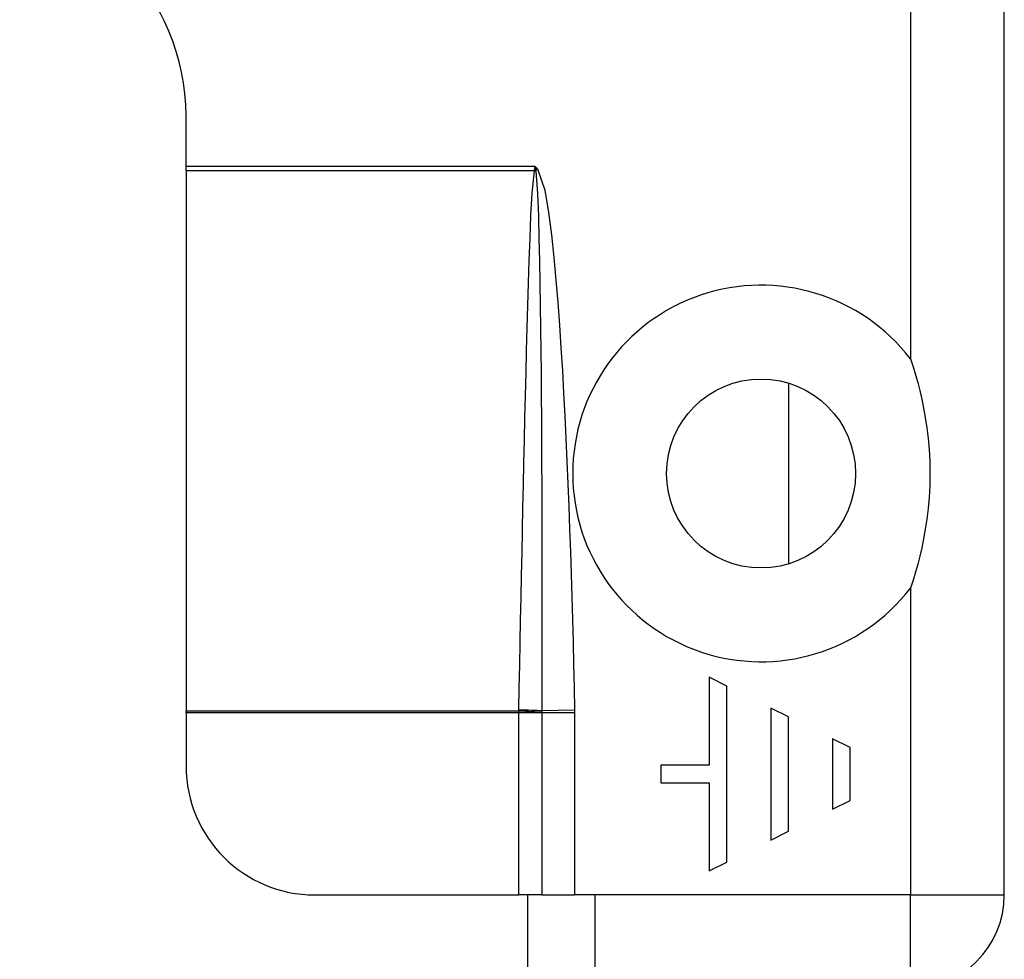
# Model space of a CAD drawing. Header units: inches. Extents: x 3 to 112, y 6 to 61.
# Tile 120 of 140: x 21.145 to 22.047, y 40.172 to 41.033. Entities that reach past the tile are written whole.
import ezdxf

# ---------------------------------------------------------------- set-up
doc = ezdxf.new("R2010")
doc.units = ezdxf.units.IN
doc.header["$MEASUREMENT"] = 0
doc.layers.add('Visible Edges(ANSI)', color=7, linetype='Continuous', lineweight=25)
doc.layers.add('Visible Tangent Edges(ANSI)', color=7, linetype='Continuous', lineweight=25)

msp = doc.modelspace()

# ---------------------------------------------------------------- linework, layer by layer
at = {"layer": 'Visible Edges(ANSI)'}
for p, q in [((22.04708, 40.23066), (22.04708, 41.80866)), ((21.29708, 40.89867), (21.29708, 40.94466)), ((21.29708, 40.89458), (21.29708, 40.89867)), ((21.29708, 40.89458), (21.29708, 40.39924)), ((21.84927, 40.69997), (21.84927, 40.53423)), ((21.7765, 40.43029), (21.7765, 40.34958)), ((21.79265, 40.42221), (21.7765, 40.43029)), ((21.79265, 40.2608), (21.79265, 40.42221)), ((21.29708, 40.39776), (21.29708, 40.39924)), ((21.29708, 40.39776), (21.29708, 40.34877)), ((21.833, 40.40204), (21.833, 40.28097)), ((21.84914, 40.39397), (21.833, 40.40204)), ((21.84914, 40.28905), (21.84914, 40.39397)), ((21.8895, 40.37379), (21.8895, 40.30922)), ((21.90564, 40.36572), (21.8895, 40.37379)), ((21.90564, 40.31729), (21.90564, 40.36572)), ((21.73211, 40.34958), (21.73211, 40.33344)), ((21.7765, 40.34958), (21.73211, 40.34958)), ((21.73211, 40.33344), (21.7765, 40.33344)), ((21.7765, 40.33344), (21.7765, 40.25273)), ((21.8895, 40.30922), (21.90564, 40.31729)), ((21.833, 40.28097), (21.84914, 40.28905)), ((21.7765, 40.25273), (21.79265, 40.2608)), ((21.41519, 40.23066), (21.60208, 40.23066)), ((21.62313, 40.23066), (21.60208, 40.23066)), ((21.61008, 40.23066), (21.61008, 36.37141)), ((21.62313, 40.23066), (21.65321, 40.23066)), ((21.67208, 40.23066), (21.65321, 40.23066)), ((21.67208, 40.14466), (21.67208, 40.23066))]:
    msp.add_line(p, q, dxfattribs=at)
at = {"layer": 'Visible Edges(ANSI)', "flags": 128}
msp.add_lwpolyline([(21.96108, 40.7221), (21.96343, 40.71491), (21.96564, 40.70766), (21.96768, 40.70037), (21.96957, 40.69303), (21.97137, 40.6853), (21.97308, 40.67705), (21.97466, 40.66828), (21.97606, 40.659), (21.97722, 40.64923), (21.97811, 40.63898), (21.97868, 40.62826), (21.97888, 40.6171), (21.97868, 40.60593), (21.97811, 40.59522), (21.97722, 40.58497), (21.97606, 40.5752), (21.97466, 40.56592), (21.97308, 40.55714), (21.97137, 40.54889), (21.96957, 40.54117), (21.96768, 40.53382), (21.96564, 40.52653), (21.96343, 40.51929), (21.96108, 40.51209)], dxfattribs=at)
at = {"layer": 'Visible Edges(ANSI)'}
msp.add_circle((21.82408, 40.6171), 0.08661, dxfattribs=at)
for centre, radius, start, end in [((21.09708, 40.94466), 0.2, 0, 90), ((21.41519, 40.34877), 0.11811, 180, 270), ((21.96108, 40.23066), 0.086, 270, 0)]:
    msp.add_arc(centre, radius, start, end, dxfattribs=at)
at = {"layer": 'Visible Tangent Edges(ANSI)'}
for p, q in [((21.96108, 41.51431), (21.96108, 40.7221)), ((21.61708, 40.89867), (21.29708, 40.89867)), ((21.61635, 40.89458), (21.29708, 40.89458)), ((21.6165, 40.89517), (21.61708, 40.89867)), ((21.61708, 40.89867), (21.61912, 40.89645)), ((21.61708, 40.89867), (21.61758, 40.89504)), ((21.61912, 40.89645), (21.61758, 40.89504)), ((21.96108, 40.51209), (21.96108, 40.23066)), ((21.60208, 40.39924), (21.29708, 40.39924)), ((21.60208, 40.39776), (21.29708, 40.39776)), ((21.60208, 40.23066), (21.60208, 40.39776)), ((21.62313, 40.39776), (21.60208, 40.39776)), ((21.62313, 40.39776), (21.62313, 40.23066)), ((21.65321, 40.39776), (21.62313, 40.39776)), ((21.65319, 40.39999), (21.62314, 40.39936)), ((21.65321, 40.39776), (21.65321, 40.23066)), ((21.96108, 40.23066), (21.67208, 40.23066)), ((21.96108, 40.23066), (22.04708, 40.23066)), ((21.96108, 40.14466), (21.96108, 40.23066))]:
    msp.add_line(p, q, dxfattribs=at)
at = {"layer": 'Visible Tangent Edges(ANSI)', "flags": 128}
for points in [[(21.60211, 40.40024), (21.60251, 40.42085), (21.60292, 40.44145), (21.60333, 40.46206), (21.60374, 40.48266), (21.60415, 40.50327), (21.60457, 40.52387), (21.60499, 40.54448), (21.60542, 40.56508), (21.60585, 40.58569), (21.60629, 40.60629), (21.60674, 40.6269), (21.6072, 40.6475), (21.60767, 40.6681), (21.60815, 40.68871), (21.60865, 40.70931), (21.60917, 40.72991), (21.60971, 40.75052), (21.61029, 40.77112), (21.6109, 40.79172), (21.61157, 40.81232), (21.61232, 40.83292), (21.61318, 40.85351), (21.6143, 40.87408), (21.61635, 40.89458)], [(21.61635, 40.89458), (21.61636, 40.8946), (21.61637, 40.89463), (21.61638, 40.89465), (21.61638, 40.89468), (21.61639, 40.8947), (21.6164, 40.89473), (21.61641, 40.89475), (21.61641, 40.89478), (21.61642, 40.8948), (21.61643, 40.89482), (21.61643, 40.89485), (21.61644, 40.89487), (21.61645, 40.8949), (21.61645, 40.89492), (21.61646, 40.89495), (21.61646, 40.89497), (21.61647, 40.895), (21.61647, 40.89502), (21.61648, 40.89505), (21.61648, 40.89507), (21.61649, 40.8951), (21.61649, 40.89512), (21.6165, 40.89515), (21.6165, 40.89517)], [(21.61758, 40.89504), (21.61759, 40.895), (21.6176, 40.89497), (21.61761, 40.89493), (21.61762, 40.8949), (21.61763, 40.89487), (21.61764, 40.89483), (21.61765, 40.8948), (21.61766, 40.89476), (21.61767, 40.89473), (21.61767, 40.8947), (21.61768, 40.89466), (21.61769, 40.89463), (21.6177, 40.8946), (21.6177, 40.89457), (21.61771, 40.89453), (21.61772, 40.8945), (21.61772, 40.89447), (21.61773, 40.89444), (21.61773, 40.8944), (21.61774, 40.89437), (21.61774, 40.89434), (21.61775, 40.89431), (21.61775, 40.89427), (21.61776, 40.89424)], [(21.61776, 40.89424), (21.61919, 40.87375), (21.61996, 40.85315), (21.62052, 40.83254), (21.62098, 40.81192), (21.62135, 40.7913), (21.62168, 40.77067), (21.62195, 40.75005), (21.6222, 40.72942), (21.62241, 40.70879), (21.62259, 40.68817), (21.62274, 40.66754), (21.62287, 40.64691), (21.62299, 40.62629), (21.62308, 40.60566), (21.62315, 40.58503), (21.62321, 40.5644), (21.62325, 40.54377), (21.62328, 40.52314), (21.62329, 40.50251), (21.62329, 40.48188), (21.62327, 40.46125), (21.62324, 40.44062), (21.6232, 40.41999), (21.62314, 40.39936)], [(21.61912, 40.89645), (21.62583, 40.87692), (21.62937, 40.85643), (21.63203, 40.83583), (21.63421, 40.81517), (21.63613, 40.79447), (21.63782, 40.77373), (21.63933, 40.75298), (21.6407, 40.73223), (21.64196, 40.71148), (21.64313, 40.69074), (21.64422, 40.66998), (21.64522, 40.64923), (21.64616, 40.62847), (21.64702, 40.60771), (21.64784, 40.58694), (21.6486, 40.56617), (21.64931, 40.5454), (21.64999, 40.52463), (21.65062, 40.50386), (21.65121, 40.48309), (21.65176, 40.46231), (21.65227, 40.44154), (21.65275, 40.42076), (21.65319, 40.39999)], [(21.60208, 40.39924), (21.60208, 40.39928), (21.60208, 40.39932), (21.60208, 40.39936), (21.60208, 40.39941), (21.60209, 40.39945), (21.60209, 40.39949), (21.60209, 40.39953), (21.60209, 40.39957), (21.60209, 40.39961), (21.60209, 40.39966), (21.60209, 40.3997), (21.60209, 40.39974), (21.6021, 40.39978), (21.6021, 40.39982), (21.6021, 40.39987), (21.6021, 40.39991), (21.6021, 40.39995), (21.6021, 40.39999), (21.6021, 40.40003), (21.6021, 40.40007), (21.6021, 40.40012), (21.60211, 40.40016), (21.60211, 40.4002), (21.60211, 40.40024)], [(21.60208, 40.39776), (21.60208, 40.39782), (21.60208, 40.39789), (21.60208, 40.39795), (21.60208, 40.39801), (21.60208, 40.39807), (21.60208, 40.39813), (21.60208, 40.39819), (21.60208, 40.39825), (21.60208, 40.39832), (21.60208, 40.39838), (21.60208, 40.39844), (21.60208, 40.3985), (21.60208, 40.39856), (21.60208, 40.39862), (21.60208, 40.39869), (21.60208, 40.39875), (21.60208, 40.39881), (21.60208, 40.39887), (21.60208, 40.39893), (21.60208, 40.39899), (21.60208, 40.39905), (21.60208, 40.39912), (21.60208, 40.39918), (21.60208, 40.39924)], [(21.62314, 40.39936), (21.62314, 40.39931), (21.62314, 40.39925), (21.62314, 40.39919), (21.62314, 40.39913), (21.62314, 40.39908), (21.62314, 40.39902), (21.62314, 40.39896), (21.62314, 40.3989), (21.62314, 40.39885), (21.62314, 40.39879), (21.62314, 40.39873), (21.62314, 40.39867), (21.62314, 40.39862), (21.62314, 40.39856), (21.62314, 40.3985), (21.62314, 40.39845), (21.62314, 40.39839), (21.62314, 40.39833), (21.62314, 40.39827), (21.62314, 40.39822), (21.62314, 40.39816), (21.62314, 40.3981), (21.62314, 40.39804), (21.62313, 40.39799)], [(21.62313, 40.39799), (21.62313, 40.39798), (21.62313, 40.39797), (21.62313, 40.39796), (21.62313, 40.39795), (21.62313, 40.39794), (21.62313, 40.39793), (21.62313, 40.39792), (21.62313, 40.39791), (21.62313, 40.3979), (21.62313, 40.39789), (21.62313, 40.39788), (21.62313, 40.39787), (21.62313, 40.39787), (21.62313, 40.39786), (21.62313, 40.39785), (21.62313, 40.39784), (21.62313, 40.39783), (21.62313, 40.39782), (21.62313, 40.39781), (21.62313, 40.3978), (21.62313, 40.39779), (21.62313, 40.39778), (21.62313, 40.39777), (21.62313, 40.39776)], [(21.65319, 40.39999), (21.65319, 40.39989), (21.6532, 40.3998), (21.6532, 40.39971), (21.6532, 40.39961), (21.6532, 40.39952), (21.6532, 40.39943), (21.6532, 40.39934), (21.6532, 40.39924), (21.65321, 40.39915), (21.65321, 40.39906), (21.65321, 40.39897), (21.65321, 40.39887), (21.65321, 40.39878), (21.65321, 40.39869), (21.65321, 40.3986), (21.65321, 40.3985), (21.65321, 40.39841), (21.65321, 40.39832), (21.65321, 40.39823), (21.65321, 40.39813), (21.65321, 40.39804), (21.65321, 40.39795), (21.65321, 40.39785), (21.65321, 40.39776)]]:
    msp.add_lwpolyline(points, dxfattribs=at)
at = {"layer": 'Visible Tangent Edges(ANSI)'}
msp.add_arc((21.82408, 40.6171), 0.17261, 37.46944, 322.53056, dxfattribs=at)
for centre, major_axis, ratio, start_param, end_param in [((21.61635, 40.89326), (0.02681, -0.00639), 0.046335, 1.529501, 1.581839), ((21.6165, 40.89405), (-0.02735, 0.00339), 0.040384, 4.678033, 4.7174), ((21.60208, 40.39793), (0.02754, -0.00103), 0.047596, 0.702205, 1.572575), ((21.60211, 40.39893), (-0.02755, 0.00054), 0.04762, 3.844737, 4.713326)]:
    msp.add_ellipse(centre, major_axis=major_axis, ratio=ratio, start_param=start_param, end_param=end_param, dxfattribs=at)

doc.saveas('drawing.dxf')
